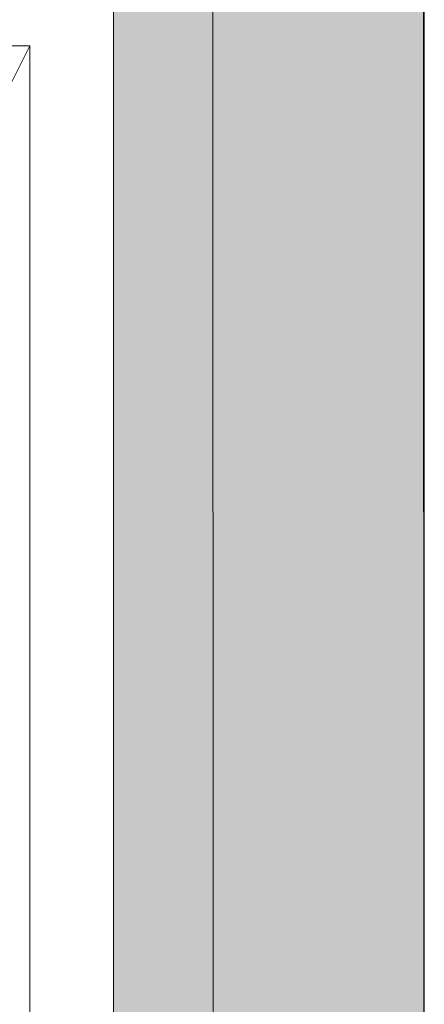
# Model space of a CAD drawing. Header units: millimetres. Extents: x -1131 to 37929, y -9154 to 9180.
# Tile 77 of 85: x 20787 to 20983, y 5662 to 6137. Entities that reach past the tile are written whole.
import ezdxf

# ---------------------------------------------------------------- set-up
doc = ezdxf.new("R2010")
doc.units = ezdxf.units.MM
doc.layers.add('GREYSCALE', color=9, linetype='Continuous', lineweight=0, true_color=0x808080)

# ---------------------------------------------------------------- blocks, each defined once
blk = doc.blocks.new('FLOOR PLAN')
at = {"layer": 'GREYSCALE', "ltscale": 0.25}
h = blk.add_hatch(color=256, dxfattribs=at)
h.dxf.hatch_style = 1
h.paths.add_polyline_path([(21261.56, 12139.37), (21261.56, 12059.77), (21363.41, 12059.77), (21363.18, 18155.08), (21261.33, 18155.07), (21261.56, 12213.15)])
h = blk.add_hatch(color=256, dxfattribs=at)
h.dxf.hatch_style = 1
h.paths.add_polyline_path([(21363.6, 18078.18), (21213.33, 18078.18), (21213.33, 11251.58), (21363.6, 11251.58)])
for p, q in [((21363.41, 12059.77), (21363.18, 18155.08)), ((21261.34, 18000.66), (21261.56, 12059.77))]:
    blk.add_line(p, q, dxfattribs=at)
at = {"layer": 'GREYSCALE'}
for p, q in [((21213.33, 18078.18), (21213.33, 11251.58)), ((21363.6, 11251.58), (21363.6, 18078.18))]:
    blk.add_line(p, q, dxfattribs=at)
at = {"layer": 'GREYSCALE', "ltscale": 125}
for p, q in [((21172.83, 15278.36), (20176.39, 15278.36)), ((20176.39, 13284.48), (21172.83, 15278.36)), ((21172.83, 13284.48), (21172.83, 15278.36))]:
    blk.add_line(p, q, dxfattribs=at)

msp = doc.modelspace()

# ---------------------------------------------------------------- block references
at = {"layer": 'GREYSCALE'}
msp.add_blockref('FLOOR PLAN', (-381.03, -9153.54), dxfattribs=at)

doc.saveas('drawing.dxf')
